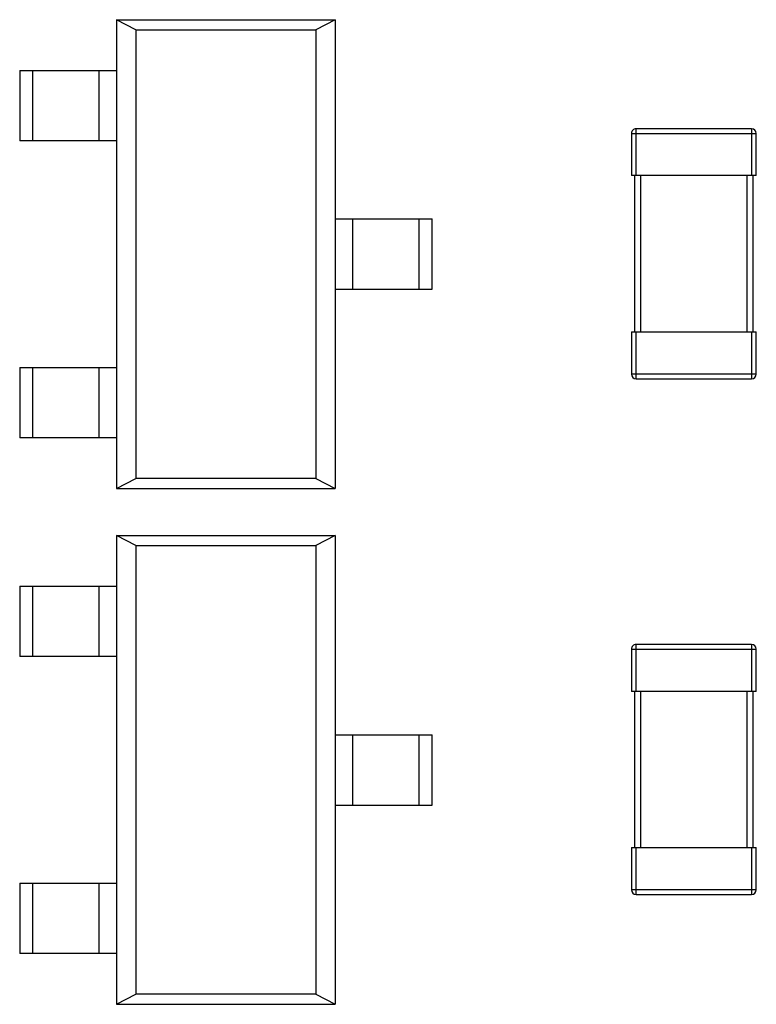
# Model space of a CAD drawing. Header units: millimetres. Extents: x 573 to 698, y 194 to 280.
# Tile 13 of 33: x 643.54 to 648.26, y 246.12 to 252.42. Entities that reach past the tile are written whole.
import ezdxf

# ---------------------------------------------------------------- set-up
doc = ezdxf.new("R2010")
doc.units = ezdxf.units.MM
doc.header["$LTSCALE"] = 30.734
doc.layers.get('0').update_dxf_attribs({"linetype": 'CONTINUOUS'})

msp = doc.modelspace()

# ---------------------------------------------------------------- linework, layer by layer
at = {"color": 7, "linetype": 'Continuous'}
for p, q in [((644.1645, 252.416), (644.1645, 249.416)), ((644.2879, 252.3516), (644.1645, 252.416)), ((644.1645, 252.416), (645.5645, 252.416)), ((645.5645, 252.416), (645.4411, 252.3516)), ((645.5645, 252.416), (645.5645, 249.416)), ((644.2879, 252.3516), (644.2879, 249.4804)), ((644.2879, 252.3516), (645.4411, 252.3516)), ((645.4411, 252.3516), (645.4411, 249.4804)), ((643.5445, 252.091), (643.5445, 251.641)), ((643.5445, 252.091), (644.1645, 252.091)), ((643.6282, 251.641), (643.6282, 252.091)), ((644.0504, 252.091), (644.0504, 251.641)), ((647.461, 251.6885), (647.461, 251.4185)), ((647.461, 251.6885), (648.261, 251.6885)), ((647.491, 251.4185), (647.491, 251.7185)), ((648.231, 251.7185), (647.491, 251.7185)), ((648.231, 251.7185), (648.231, 251.4185)), ((648.261, 251.4185), (648.261, 251.6885)), ((644.1645, 251.641), (643.5445, 251.641)), ((648.261, 251.4185), (647.461, 251.4185)), ((647.481, 251.4185), (647.481, 250.4185)), ((647.521, 250.4185), (647.521, 251.4185)), ((648.201, 251.4185), (648.201, 250.4185)), ((648.241, 250.4185), (648.241, 251.4185)), ((645.5645, 251.141), (646.1845, 251.141)), ((645.6786, 250.691), (645.6786, 251.141)), ((646.1008, 251.141), (646.1008, 250.691)), ((646.1845, 250.691), (646.1845, 251.141)), ((645.5645, 250.691), (646.1845, 250.691)), ((647.461, 250.4185), (647.461, 250.1485)), ((647.461, 250.4185), (648.261, 250.4185)), ((647.491, 250.1185), (647.491, 250.4185)), ((648.231, 250.4185), (648.231, 250.1185)), ((648.261, 250.1485), (648.261, 250.4185)), ((643.5445, 250.191), (643.5445, 249.741)), ((643.5445, 250.191), (644.1645, 250.191)), ((643.6282, 249.741), (643.6282, 250.191)), ((644.0504, 250.191), (644.0504, 249.741)), ((648.261, 250.1485), (647.461, 250.1485)), ((647.491, 250.1185), (648.231, 250.1185)), ((644.1645, 249.741), (643.5445, 249.741)), ((644.1645, 249.416), (644.2879, 249.4804)), ((645.4411, 249.4804), (644.2879, 249.4804)), ((645.4411, 249.4804), (645.5645, 249.416)), ((644.1645, 249.416), (645.5645, 249.416)), ((644.1645, 249.116), (644.1645, 246.116)), ((644.2879, 249.0516), (644.1645, 249.116)), ((644.1645, 249.116), (645.5645, 249.116)), ((645.5645, 249.116), (645.4411, 249.0516)), ((645.5645, 249.116), (645.5645, 246.116)), ((644.2879, 249.0516), (644.2879, 246.1804)), ((644.2879, 249.0516), (645.4411, 249.0516)), ((645.4411, 249.0516), (645.4411, 246.1804)), ((643.5445, 248.791), (643.5445, 248.341)), ((643.5445, 248.791), (644.1645, 248.791)), ((643.6282, 248.341), (643.6282, 248.791)), ((644.0504, 248.791), (644.0504, 248.341)), ((647.491, 248.1185), (647.491, 248.4185)), ((648.231, 248.4185), (647.491, 248.4185)), ((648.231, 248.4185), (648.231, 248.1185)), ((647.461, 248.3885), (647.461, 248.1185)), ((647.461, 248.3885), (648.261, 248.3885)), ((648.261, 248.1185), (648.261, 248.3885)), ((644.1645, 248.341), (643.5445, 248.341)), ((648.261, 248.1185), (647.461, 248.1185)), ((647.481, 248.1185), (647.481, 247.1185)), ((647.521, 247.1185), (647.521, 248.1185)), ((648.201, 248.1185), (648.201, 247.1185)), ((648.241, 247.1185), (648.241, 248.1185)), ((645.5645, 247.841), (646.1845, 247.841)), ((645.6786, 247.391), (645.6786, 247.841)), ((646.1008, 247.841), (646.1008, 247.391)), ((646.1845, 247.391), (646.1845, 247.841)), ((645.5645, 247.391), (646.1845, 247.391)), ((647.461, 247.1185), (647.461, 246.8485)), ((647.461, 247.1185), (648.261, 247.1185)), ((647.491, 246.8185), (647.491, 247.1185)), ((648.231, 247.1185), (648.231, 246.8185)), ((648.261, 246.8485), (648.261, 247.1185)), ((643.5445, 246.891), (643.5445, 246.441)), ((643.5445, 246.891), (644.1645, 246.891)), ((643.6282, 246.441), (643.6282, 246.891)), ((644.0504, 246.891), (644.0504, 246.441)), ((648.261, 246.8485), (647.461, 246.8485)), ((647.491, 246.8185), (648.231, 246.8185)), ((644.1645, 246.441), (643.5445, 246.441)), ((644.1645, 246.116), (644.2879, 246.1804)), ((645.4411, 246.1804), (644.2879, 246.1804)), ((645.4411, 246.1804), (645.5645, 246.116)), ((644.1645, 246.116), (645.5645, 246.116))]:
    msp.add_line(p, q, dxfattribs=at)
for centre, start, end in [((647.491, 251.6885), 90.00001, 180.00001), ((648.231, 251.6885), 0.00001, 90.00001), ((647.491, 250.1485), 180.00001, 270.00001), ((648.231, 250.1485), 270.00001, 0.00001), ((647.491, 248.3885), 90.00001, 180.00001), ((648.231, 248.3885), 0.00001, 90.00001), ((647.491, 246.8485), 180.00001, 270.00001), ((648.231, 246.8485), 270.00001, 0.00001)]:
    msp.add_arc(centre, 0.03, start, end, dxfattribs=at)

doc.saveas('drawing.dxf')
